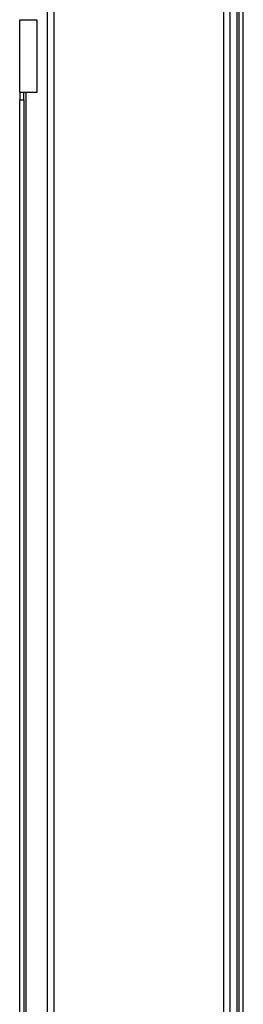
# Model space of a CAD drawing. Header units: inches. Extents: x 0 to 186, y -11 to 121.
# Tile 12 of 93: x 19.3 to 23.49, y 44.29 to 62.73. Entities that reach past the tile are written whole.
import ezdxf

# ---------------------------------------------------------------- set-up
doc = ezdxf.new("R2010")
doc.units = ezdxf.units.IN
doc.header["$LTSCALE"] = 11.141211
doc.header["$MEASUREMENT"] = 0
doc.layers.add('Visible Edges(ANSI)', color=7, linetype='Continuous', lineweight=25)
doc.layers.add('Visible Tangent Edges(ANSI)', color=7, linetype='Continuous', lineweight=25)

msp = doc.modelspace()

# ---------------------------------------------------------------- linework, layer by layer
at = {"layer": 'Visible Edges(ANSI)'}
for p, q in [((19.8214, 31.0116), (19.8214, 96.0852)), ((23.2373, 96.0852), (23.2373, 31.0116)), ((23.4118, 32.0363), (23.4118, 95.0604)), ((23.487, 32.0363), (23.487, 95.0604)), ((19.299, 62.7265), (19.6229, 62.7265)), ((19.299, 61.3601), (19.299, 62.7265)), ((19.6229, 62.7265), (19.6229, 61.3601)), ((19.299, 61.3601), (19.299, 61.2235)), ((19.6229, 61.3601), (19.299, 61.3601)), ((19.299, 35.8984), (19.299, 61.2235)), ((19.3742, 61.2235), (19.3742, 61.3601)), ((19.3742, 61.2235), (19.3742, 35.8984))]:
    msp.add_line(p, q, dxfattribs=at)
at = {"layer": 'Visible Tangent Edges(ANSI)'}
for p, q in [((19.9389, 96.0852), (19.9389, 31.0116)), ((23.1198, 31.0116), (23.1198, 96.0852)), ((23.3695, 31.8655), (23.3695, 95.2312)), ((19.299, 61.2235), (19.3742, 61.2235)), ((19.4165, 61.3601), (19.4165, 35.7618))]:
    msp.add_line(p, q, dxfattribs=at)

doc.saveas('drawing.dxf')
